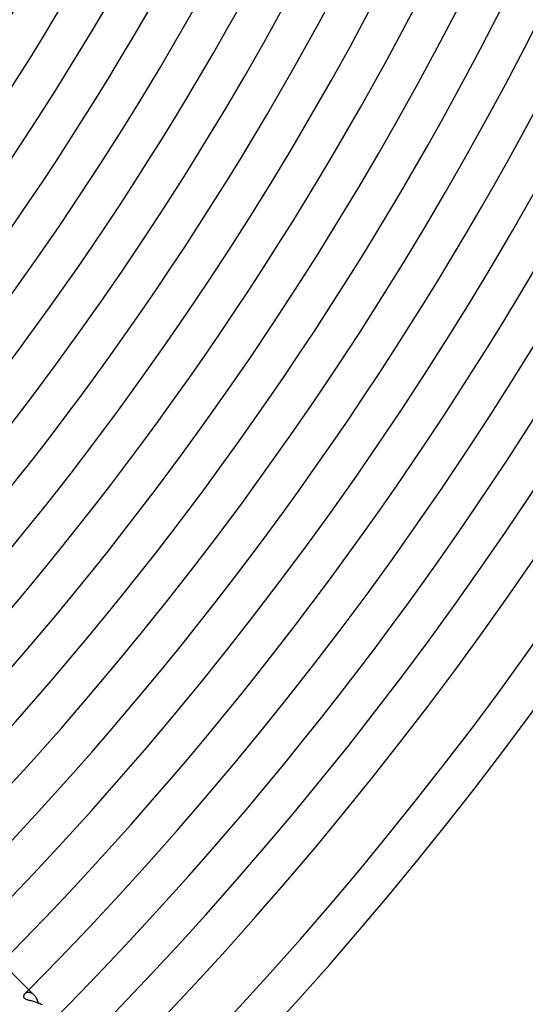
# Model space of a CAD drawing. Header units: millimetres. Extents: x -430 to 430, y -430 to 430.
# Tile 79 of 116: x 261 to 314, y -261 to -159. Entities that reach past the tile are written whole.
import ezdxf

# ---------------------------------------------------------------- set-up
doc = ezdxf.new("R2010")
doc.units = ezdxf.units.MM
doc.layers.add('HIDDEN', color=7, linetype='Continuous')
doc.layers.add('THICK', color=7, linetype='Continuous')

msp = doc.modelspace()

# ---------------------------------------------------------------- linework, layer by layer
at = {"layer": 'HIDDEN'}
for p, q in [((262.0265197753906, -259.8482666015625), (261.9783325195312, -259.8772888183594)), ((262.0788269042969, -259.823486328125), (262.0265197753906, -259.8482666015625)), ((262.1350402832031, -259.8035888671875), (262.0788269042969, -259.823486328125)), ((262.1946105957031, -259.789306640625), (262.1350402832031, -259.8035888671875)), ((262.2569274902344, -259.7811889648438), (262.1946105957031, -259.789306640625)), ((262.3217163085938, -259.7797241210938), (262.2569274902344, -259.7811889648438)), ((262.3886413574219, -259.7853088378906), (262.3217163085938, -259.7797241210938)), ((262.4574279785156, -259.7984619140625), (262.3886413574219, -259.7853088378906)), ((262.5277099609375, -259.8196105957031), (262.4574279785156, -259.7984619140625)), ((262.5987854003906, -259.8490295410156), (262.5277099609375, -259.8196105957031)), ((262.6701965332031, -259.8869323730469), (262.5987854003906, -259.8490295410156)), ((261.779052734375, -260.1521606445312), (261.7747802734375, -260.1918640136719)), ((261.7747802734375, -260.1918640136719), (261.7771606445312, -260.2321166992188)), ((261.7771606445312, -260.2321166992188), (261.7872924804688, -260.2723693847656)), ((261.788818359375, -260.1137084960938), (261.779052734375, -260.1521606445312)), ((261.7872924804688, -260.2723693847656), (261.8059692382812, -260.3113403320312)), ((261.8030090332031, -260.0771484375), (261.788818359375, -260.1137084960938)), ((261.8206176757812, -260.0428161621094), (261.8030090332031, -260.0771484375)), ((261.8059692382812, -260.3113403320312), (261.8330993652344, -260.3476257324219)), ((261.8419494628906, -260.0094299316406), (261.8206176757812, -260.0428161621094)), ((261.8330993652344, -260.3476257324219), (261.8687744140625, -260.38134765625)), ((261.8669738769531, -259.9768676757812), (261.8419494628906, -260.0094299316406)), ((261.8955688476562, -259.9455871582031), (261.8669738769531, -259.9768676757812)), ((261.8687744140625, -260.38134765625), (261.9131164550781, -260.4126586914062)), ((261.9346008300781, -259.9099426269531), (261.8955688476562, -259.9455871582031)), ((261.9131164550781, -260.4126586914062), (261.9659729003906, -260.4415588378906)), ((261.9783325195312, -259.8772888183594), (261.9346008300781, -259.9099426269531)), ((261.9659729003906, -260.4415588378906), (262.02587890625, -260.4679260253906)), ((262.02587890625, -260.4679260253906), (262.0917053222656, -260.4920959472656)), ((262.0917053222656, -260.4920959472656), (262.1625061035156, -260.5145874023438)), ((262.1625061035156, -260.5145874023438), (262.2373352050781, -260.535888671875)), ((262.2373352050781, -260.535888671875), (262.3161926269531, -260.5567016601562)), ((262.3161926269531, -260.5567016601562), (262.3999938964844, -260.5778198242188)), ((262.3999938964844, -260.5778198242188), (262.4883728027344, -260.5996398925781)), ((262.4883728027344, -260.5996398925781), (262.580810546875, -260.62255859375)), ((262.580810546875, -260.62255859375), (262.6769409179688, -260.6469116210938)), ((262.7415161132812, -259.9335632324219), (262.6701965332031, -259.8869323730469)), ((262.6769409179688, -260.6469116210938), (262.7763061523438, -260.673095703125)), ((262.8124389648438, -259.9892272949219), (262.7415161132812, -259.9335632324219)), ((262.7763061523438, -260.673095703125), (262.87841796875, -260.7014770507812)), ((262.8822937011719, -260.0538635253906), (262.8124389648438, -259.9892272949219)), ((262.87841796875, -260.7014770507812), (262.9826049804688, -260.7323303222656)), ((262.9826049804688, -260.7323303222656), (263.0877075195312, -260.7657470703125)), ((263.0877075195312, -260.7657470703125), (263.1932678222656, -260.8019104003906)), ((263.1932678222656, -260.8019104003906), (263.2988891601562, -260.8409729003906)), ((263.2988891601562, -260.8409729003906), (263.4040832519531, -260.8831787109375)), ((263.4040832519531, -260.8831787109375), (263.5084838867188, -260.9286804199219)), ((263.5084838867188, -260.9286804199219), (263.6116333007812, -260.9776916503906)), ((263.6116333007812, -260.9776916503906), (263.7130126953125, -261.0303649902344))]:
    msp.add_line(p, q, dxfattribs=at)
msp.add_arc((0, 1.898139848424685e-15), 369, 315.2141236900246, 315.3105524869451, dxfattribs=at)
at = {"layer": 'THICK'}
for p, q in [((259.5043029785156, -256.6758728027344), (262.8824462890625, -260.0540161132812)), ((262.9466552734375, -260.1229553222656), (262.8822937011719, -260.0538635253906)), ((263.0085754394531, -260.1991577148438), (262.9466552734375, -260.1229553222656)), ((263.0678100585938, -260.2822570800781), (263.0085754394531, -260.1991577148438)), ((263.1241149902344, -260.3721008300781), (263.0678100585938, -260.2822570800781)), ((263.1768798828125, -260.4678039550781), (263.1241149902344, -260.3721008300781)), ((263.2254333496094, -260.5679931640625), (263.1768798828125, -260.4678039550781)), ((263.2696838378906, -260.6722412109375), (263.2254333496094, -260.5679931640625)), ((263.3096313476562, -260.7801208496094), (263.2696838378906, -260.6722412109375)), ((263.3451538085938, -260.8911437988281), (263.3096313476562, -260.7801208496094)), ((263.3761901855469, -261.0048828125), (263.3451538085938, -260.8911437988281))]:
    msp.add_line(p, q, dxfattribs=at)
for centre, radius, start, end in [((0, 1.898139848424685e-15), 373, 179.9999801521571, 0), ((0, 2.785979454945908e-15), 365, 179.9999801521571, 0), ((0, 3.673819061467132e-15), 357, 179.9999801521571, 0), ((0, 4.561658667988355e-15), 349, 179.9999801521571, 0), ((0, 5.449498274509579e-15), 341, 179.9999801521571, 0), ((0, 6.337337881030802e-15), 333, 179.9999801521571, 0), ((0, 7.225177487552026e-15), 325, 179.9999801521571, 0), ((0, 8.11301709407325e-15), 317, 179.9999801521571, 0), ((0, 9.000856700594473e-15), 309, 179.9999801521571, 0), ((0, 9.888696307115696e-15), 301, 179.9999801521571, 0), ((0, 1.077653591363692e-14), 293, 179.9999801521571, 0), ((0, 1.166437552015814e-14), 285, 179.9999801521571, 0), ((0, 1.255221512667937e-14), 277, 179.9999801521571, 0), ((0, 1.344005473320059e-14), 269, 179.9999801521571, 0), ((0, 1.010300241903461e-15), 381, 315.0690507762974, 359.9309585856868), ((0, 1.344005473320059e-14), 265, 315.4324206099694, 359.5675887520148), ((0, 1.255221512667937e-14), 273, 315.419758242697, 359.5802511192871), ((0, 1.166437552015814e-14), 281, 315.4077834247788, 359.5922259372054), ((0, 1.077653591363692e-14), 289, 315.3964961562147, 359.6035132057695), ((0, 9.888696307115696e-15), 297, 315.3858391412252, 359.6141702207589), ((0, 9.000856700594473e-15), 305, 315.3756977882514, 359.6243115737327), ((0, 8.11301709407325e-15), 313, 315.3661293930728, 359.6338799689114), ((0, 7.225177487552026e-15), 321, 315.3569620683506, 359.642989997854), ((0, 6.337337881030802e-15), 329, 315.3483104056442, 359.65169895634), ((0, 5.449498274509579e-15), 337, 315.3400598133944, 359.6599495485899), ((0, 4.561658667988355e-15), 345, 315.3321529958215, 359.6678563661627), ((0, 3.673819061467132e-15), 353, 315.3246472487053, 359.6753621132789), ((0, 2.785979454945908e-15), 361, 315.3174279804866, 359.6825813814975), ((0, 1.898139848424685e-15), 369, 315.3105524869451, 359.6894568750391), ((0, 1.010300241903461e-15), 377, 315.3039634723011, 359.6960458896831), ((0, 1.224606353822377e-16), 386, 315.2968587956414, 359.7031505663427), ((0, 1.224606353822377e-16), 390, 315.2933064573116, 359.7067029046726)]:
    msp.add_arc(centre, radius, start, end, dxfattribs=at)

doc.saveas('drawing.dxf')
